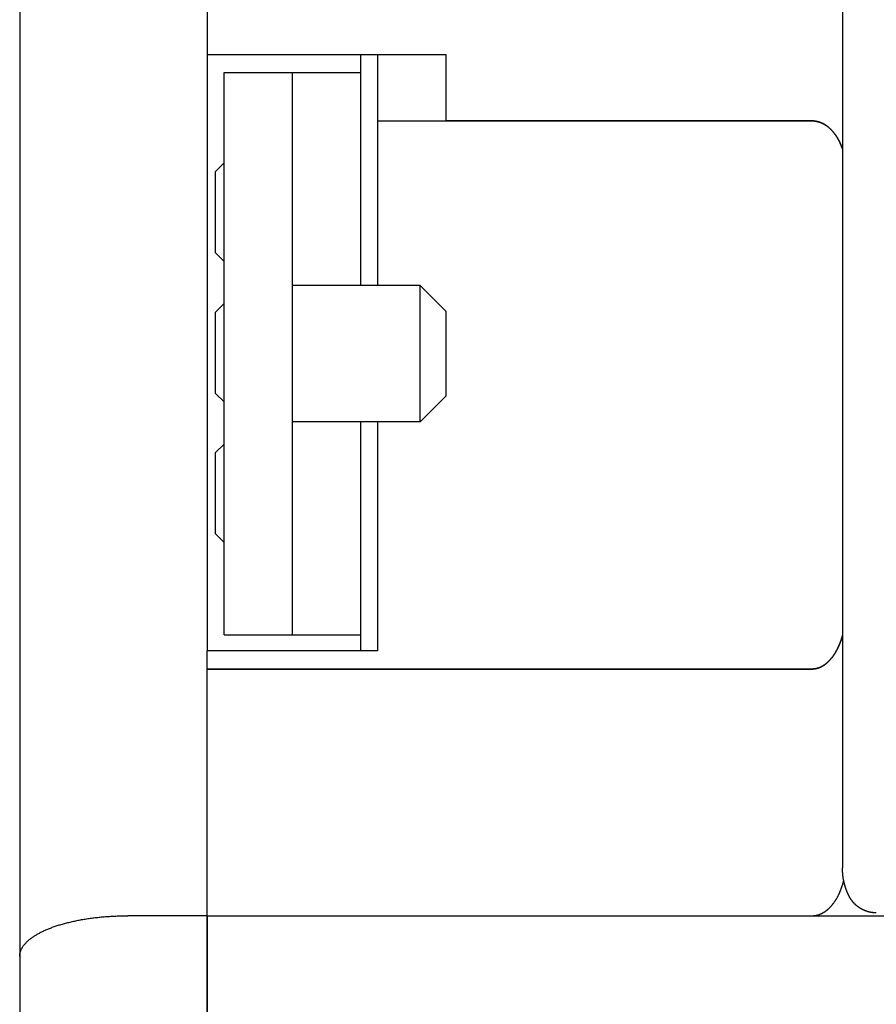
# Model space of a CAD drawing. Extents: x 1917 to 3682, y 1570 to 2675.
# Tile 2 of 166: x 1917 to 1968, y 1628 to 1686. Entities that reach past the tile are written whole.
import ezdxf

# ---------------------------------------------------------------- set-up
doc = ezdxf.new("R2010")
doc.units = 0
doc.header["$MEASUREMENT"] = 0
doc.layers.add('KF_SEQUENZA_5_NW_REAR', color=7, linetype='CONTINUOUS')
doc.layers.add('KF_SEQUENZA_5_NW_TOP', color=7, linetype='CONTINUOUS')

# ---------------------------------------------------------------- blocks, each defined once
blk = doc.blocks.new('KF_SEQUENZA_5_NW_TOP')
at = {"layer": 'KF_SEQUENZA_5_NW_TOP'}
for p, q in [((-184, 34.131), (-184, 16.011)), ((-173, 32.592), (-173, 12.485)), ((-135.714, 29.743), (-135.714, -30.181)), ((-173, 17.559), (-159, 17.559)), ((-164, 17.559), (-164, 16.499)), ((-163, 17.559), (-163, 13.666)), ((-159, 17.559), (-159, 13.666)), ((-172, -16.5), (-172, 16.5)), ((-172, 16.5), (-168, 16.5)), ((-168, 16.5), (-168, -16.5)), ((-164, 16.499), (-168, 16.499)), ((-164, 16.499), (-164, 11.5)), ((-184, 16.011), (-184, -19.024)), ((-163, 13.666), (-163, 12.495)), ((-163, 13.666), (-137.5, 13.666)), ((-137.5, 13.666), (-159, 13.666)), ((-173, 12.485), (-173, -14.838)), ((-163, 12.495), (-163, 4)), ((-172.5, 10.696), (-172, 11.196)), ((-164, 11.5), (-164, 4)), ((-172.5, 5.922), (-172.5, 10.696)), ((-172.5, 5.922), (-172, 5.422)), ((-160.5, 4), (-168, 4)), ((-160.5, -4), (-160.5, 4)), ((-159, 2.5), (-160.5, 4)), ((-172.5, 2.446), (-172, 2.946)), ((-172.5, -2.328), (-172.5, 2.446)), ((-159, 2.5), (-159, -2.5)), ((-172.5, -2.328), (-172, -2.828)), ((-159, -2.5), (-160.5, -4)), ((-160.5, -4), (-168, -4)), ((-164, -4), (-164, -11.5)), ((-163, -4), (-163, -14.828)), ((-172.5, -5.804), (-172, -5.304)), ((-172.5, -10.578), (-172.5, -5.804)), ((-172.5, -10.578), (-172, -11.078)), ((-164, -11.5), (-164, -16.501)), ((-173, -14.838), (-173, -17.441)), ((-163, -14.828), (-163, -17.441)), ((-172, -16.5), (-172, -16.501)), ((-172, -16.501), (-168, -16.501)), ((-168, -16.501), (-168, -16.5)), ((-168, -16.501), (-168, -16.507)), ((-168, -16.507), (-164, -16.507)), ((-164, -16.501), (-164, -17.441)), ((-164, -16.501), (-164, -16.501)), ((-163, -17.441), (-173, -17.441)), ((-173, -18.514), (-173, -17.441)), ((-184, -19.024), (-184, -35.388)), ((-173, -18.514), (-137.5, -18.514)), ((-173, -32.999), (-173, -18.514)), ((-137.5, -18.514), (-173, -18.514)), ((-173, -32.999), (-177.65, -32.999)), ((-173, -80.046), (-173, -32.999)), ((-173, -32.999), (-137.5, -32.999)), ((-173, -32.999), (-173, -65.55)), ((-137.5, -32.999), (-118.5, -32.999)), ((-184, -35.388), (-184, -80.046))]:
    blk.add_line(p, q, dxfattribs=at)
for points in [[(-137.5, 13.666, 0), (-137.483, 13.666, 0), (-137.466, 13.666, 0), (-137.448, 13.665, 0), (-137.431, 13.664, 0), (-137.414, 13.663, 0), (-137.397, 13.662, 0), (-137.379, 13.661, 0), (-137.362, 13.659, 0), (-137.345, 13.657, 0), (-137.328, 13.655, 0), (-137.311, 13.653, 0), (-137.293, 13.65, 0), (-137.276, 13.647, 0), (-137.259, 13.644, 0), (-137.242, 13.641, 0), (-137.225, 13.638, 0), (-137.208, 13.634, 0), (-137.191, 13.63, 0), (-137.174, 13.626, 0), (-137.157, 13.622, 0), (-137.14, 13.617, 0), (-137.123, 13.612, 0), (-137.106, 13.607, 0), (-137.089, 13.602, 0), (-137.072, 13.597, 0), (-137.055, 13.591, 0), (-137.039, 13.585, 0), (-137.022, 13.579, 0), (-137.005, 13.573, 0), (-136.988, 13.566, 0), (-136.972, 13.559, 0), (-136.955, 13.552, 0), (-136.938, 13.545, 0), (-136.922, 13.538, 0), (-136.905, 13.53, 0), (-136.889, 13.522, 0), (-136.873, 13.514, 0), (-136.856, 13.506, 0), (-136.84, 13.498, 0), (-136.824, 13.489, 0), (-136.807, 13.48, 0), (-136.791, 13.471, 0), (-136.775, 13.462, 0), (-136.759, 13.452, 0), (-136.743, 13.443, 0), (-136.727, 13.433, 0), (-136.711, 13.422, 0), (-136.696, 13.412, 0), (-136.68, 13.402, 0), (-136.664, 13.391, 0), (-136.648, 13.38, 0), (-136.633, 13.369, 0), (-136.617, 13.357, 0), (-136.602, 13.346, 0), (-136.587, 13.334, 0), (-136.571, 13.322, 0), (-136.556, 13.31, 0), (-136.541, 13.298, 0), (-136.526, 13.285, 0), (-136.511, 13.272, 0), (-136.496, 13.259, 0), (-136.481, 13.246, 0), (-136.466, 13.233, 0), (-136.451, 13.22, 0), (-136.437, 13.206, 0), (-136.422, 13.192, 0), (-136.408, 13.178, 0), (-136.393, 13.164, 0), (-136.379, 13.149, 0), (-136.365, 13.134, 0), (-136.351, 13.12, 0), (-136.336, 13.105, 0), (-136.322, 13.089, 0), (-136.309, 13.074, 0), (-136.295, 13.059, 0), (-136.281, 13.043, 0), (-136.267, 13.027, 0), (-136.254, 13.011, 0), (-136.24, 12.995, 0), (-136.227, 12.978, 0), (-136.214, 12.962, 0), (-136.201, 12.945, 0), (-136.188, 12.928, 0), (-136.175, 12.911, 0), (-136.162, 12.893, 0), (-136.149, 12.876, 0), (-136.136, 12.858, 0), (-136.124, 12.841, 0), (-136.111, 12.823, 0), (-136.099, 12.805, 0), (-136.087, 12.786, 0), (-136.075, 12.768, 0), (-136.062, 12.749, 0), (-136.051, 12.731, 0), (-136.039, 12.712, 0), (-136.027, 12.693, 0), (-136.015, 12.674, 0), (-136.004, 12.654, 0), (-135.992, 12.635, 0), (-135.981, 12.615, 0), (-135.97, 12.595, 0), (-135.959, 12.575, 0), (-135.948, 12.555, 0), (-135.937, 12.535, 0), (-135.927, 12.515, 0), (-135.916, 12.494, 0), (-135.905, 12.474, 0), (-135.895, 12.453, 0), (-135.885, 12.432, 0), (-135.875, 12.411, 0), (-135.865, 12.39, 0), (-135.855, 12.369, 0), (-135.845, 12.347, 0), (-135.836, 12.326, 0), (-135.826, 12.304, 0), (-135.817, 12.282, 0), (-135.807, 12.261, 0), (-135.798, 12.238, 0), (-135.789, 12.216, 0), (-135.78, 12.194, 0), (-135.772, 12.172, 0), (-135.763, 12.149, 0), (-135.755, 12.127, 0), (-135.746, 12.104, 0), (-135.738, 12.081, 0), (-135.73, 12.058, 0), (-135.722, 12.035, 0), (-135.714, 12.012, 0)], [(-135.714, 12.012, 0), (-135.722, 12.035, 0), (-135.73, 12.058, 0), (-135.738, 12.081, 0), (-135.746, 12.104, 0), (-135.755, 12.127, 0), (-135.763, 12.149, 0), (-135.772, 12.172, 0), (-135.78, 12.194, 0), (-135.789, 12.216, 0), (-135.798, 12.238, 0), (-135.807, 12.261, 0), (-135.817, 12.282, 0), (-135.826, 12.304, 0), (-135.836, 12.326, 0), (-135.845, 12.347, 0), (-135.855, 12.369, 0), (-135.865, 12.39, 0), (-135.875, 12.411, 0), (-135.885, 12.432, 0), (-135.895, 12.453, 0), (-135.905, 12.474, 0), (-135.916, 12.494, 0), (-135.927, 12.515, 0), (-135.937, 12.535, 0), (-135.948, 12.555, 0), (-135.959, 12.575, 0), (-135.97, 12.595, 0), (-135.981, 12.615, 0), (-135.992, 12.635, 0), (-136.004, 12.654, 0), (-136.015, 12.674, 0), (-136.027, 12.693, 0), (-136.039, 12.712, 0), (-136.051, 12.731, 0), (-136.062, 12.749, 0), (-136.075, 12.768, 0), (-136.087, 12.786, 0), (-136.099, 12.805, 0), (-136.111, 12.823, 0), (-136.124, 12.841, 0), (-136.136, 12.858, 0), (-136.149, 12.876, 0), (-136.162, 12.893, 0), (-136.175, 12.911, 0), (-136.188, 12.928, 0), (-136.201, 12.945, 0), (-136.214, 12.962, 0), (-136.227, 12.978, 0), (-136.24, 12.995, 0), (-136.254, 13.011, 0), (-136.267, 13.027, 0), (-136.281, 13.043, 0), (-136.295, 13.059, 0), (-136.309, 13.074, 0), (-136.322, 13.089, 0), (-136.336, 13.105, 0), (-136.351, 13.12, 0), (-136.365, 13.134, 0), (-136.379, 13.149, 0), (-136.393, 13.164, 0), (-136.408, 13.178, 0), (-136.422, 13.192, 0), (-136.437, 13.206, 0), (-136.451, 13.22, 0), (-136.466, 13.233, 0), (-136.481, 13.246, 0), (-136.496, 13.259, 0), (-136.511, 13.272, 0), (-136.526, 13.285, 0), (-136.541, 13.298, 0), (-136.556, 13.31, 0), (-136.571, 13.322, 0), (-136.587, 13.334, 0), (-136.602, 13.346, 0), (-136.617, 13.357, 0), (-136.633, 13.369, 0), (-136.648, 13.38, 0), (-136.664, 13.391, 0), (-136.68, 13.402, 0), (-136.696, 13.412, 0), (-136.711, 13.422, 0), (-136.727, 13.433, 0), (-136.743, 13.443, 0), (-136.759, 13.452, 0), (-136.775, 13.462, 0), (-136.791, 13.471, 0), (-136.807, 13.48, 0), (-136.824, 13.489, 0), (-136.84, 13.498, 0), (-136.856, 13.506, 0), (-136.873, 13.514, 0), (-136.889, 13.522, 0), (-136.905, 13.53, 0), (-136.922, 13.538, 0), (-136.938, 13.545, 0), (-136.955, 13.552, 0), (-136.972, 13.559, 0), (-136.988, 13.566, 0), (-137.005, 13.573, 0), (-137.022, 13.579, 0), (-137.039, 13.585, 0), (-137.055, 13.591, 0), (-137.072, 13.597, 0), (-137.089, 13.602, 0), (-137.106, 13.607, 0), (-137.123, 13.612, 0), (-137.14, 13.617, 0), (-137.157, 13.622, 0), (-137.174, 13.626, 0), (-137.191, 13.63, 0), (-137.208, 13.634, 0), (-137.225, 13.638, 0), (-137.242, 13.641, 0), (-137.259, 13.644, 0), (-137.276, 13.647, 0), (-137.293, 13.65, 0), (-137.311, 13.653, 0), (-137.328, 13.655, 0), (-137.345, 13.657, 0), (-137.362, 13.659, 0), (-137.379, 13.661, 0), (-137.397, 13.662, 0), (-137.414, 13.663, 0), (-137.431, 13.664, 0), (-137.448, 13.665, 0), (-137.466, 13.666, 0), (-137.483, 13.666, 0), (-137.5, 13.666, 0)], [(-135.714, -16.55, 0), (-135.722, -16.578, 0), (-135.73, -16.605, 0), (-135.738, -16.632, 0), (-135.746, -16.659, 0), (-135.755, -16.686, 0), (-135.763, -16.713, 0), (-135.772, -16.74, 0), (-135.78, -16.766, 0), (-135.789, -16.793, 0), (-135.798, -16.819, 0), (-135.807, -16.845, 0), (-135.817, -16.871, 0), (-135.826, -16.897, 0), (-135.836, -16.923, 0), (-135.845, -16.948, 0), (-135.855, -16.974, 0), (-135.865, -16.999, 0), (-135.875, -17.024, 0), (-135.885, -17.049, 0), (-135.895, -17.074, 0), (-135.905, -17.098, 0), (-135.916, -17.123, 0), (-135.927, -17.147, 0), (-135.937, -17.171, 0), (-135.948, -17.195, 0), (-135.959, -17.219, 0), (-135.97, -17.243, 0), (-135.981, -17.266, 0), (-135.992, -17.29, 0), (-136.004, -17.313, 0), (-136.015, -17.336, 0), (-136.027, -17.358, 0), (-136.039, -17.381, 0), (-136.051, -17.403, 0), (-136.062, -17.426, 0), (-136.075, -17.448, 0), (-136.087, -17.47, 0), (-136.099, -17.491, 0), (-136.111, -17.513, 0), (-136.124, -17.534, 0), (-136.136, -17.555, 0), (-136.149, -17.576, 0), (-136.162, -17.597, 0), (-136.175, -17.617, 0), (-136.188, -17.637, 0), (-136.201, -17.658, 0), (-136.214, -17.677, 0), (-136.227, -17.697, 0), (-136.24, -17.717, 0), (-136.254, -17.736, 0), (-136.267, -17.755, 0), (-136.281, -17.774, 0), (-136.295, -17.793, 0), (-136.309, -17.811, 0), (-136.322, -17.829, 0), (-136.336, -17.847, 0), (-136.351, -17.865, 0), (-136.365, -17.883, 0), (-136.379, -17.9, 0), (-136.393, -17.917, 0), (-136.408, -17.934, 0), (-136.422, -17.951, 0), (-136.437, -17.967, 0), (-136.451, -17.984, 0), (-136.466, -18, 0), (-136.481, -18.015, 0), (-136.496, -18.031, 0), (-136.511, -18.046, 0), (-136.526, -18.061, 0), (-136.541, -18.076, 0), (-136.556, -18.091, 0), (-136.571, -18.105, 0), (-136.587, -18.12, 0), (-136.602, -18.134, 0), (-136.617, -18.147, 0), (-136.633, -18.161, 0), (-136.648, -18.174, 0), (-136.664, -18.187, 0), (-136.68, -18.2, 0), (-136.696, -18.212, 0), (-136.711, -18.225, 0), (-136.727, -18.237, 0), (-136.743, -18.248, 0), (-136.759, -18.26, 0), (-136.775, -18.271, 0), (-136.791, -18.282, 0), (-136.807, -18.293, 0), (-136.824, -18.303, 0), (-136.84, -18.314, 0), (-136.856, -18.324, 0), (-136.873, -18.334, 0), (-136.889, -18.343, 0), (-136.905, -18.352, 0), (-136.922, -18.361, 0), (-136.938, -18.37, 0), (-136.955, -18.379, 0), (-136.972, -18.387, 0), (-136.988, -18.395, 0), (-137.005, -18.403, 0), (-137.022, -18.41, 0), (-137.039, -18.418, 0), (-137.055, -18.424, 0), (-137.072, -18.431, 0), (-137.089, -18.438, 0), (-137.106, -18.444, 0), (-137.123, -18.45, 0), (-137.14, -18.456, 0), (-137.157, -18.461, 0), (-137.174, -18.466, 0), (-137.191, -18.471, 0), (-137.208, -18.476, 0), (-137.225, -18.48, 0), (-137.242, -18.484, 0), (-137.259, -18.488, 0), (-137.276, -18.491, 0), (-137.293, -18.495, 0), (-137.311, -18.498, 0), (-137.328, -18.501, 0), (-137.345, -18.503, 0), (-137.362, -18.505, 0), (-137.379, -18.507, 0), (-137.397, -18.509, 0), (-137.414, -18.511, 0), (-137.431, -18.512, 0), (-137.448, -18.513, 0), (-137.466, -18.513, 0), (-137.483, -18.514, 0), (-137.5, -18.514, 0)], [(-137.5, -18.514, 0), (-137.483, -18.514, 0), (-137.466, -18.513, 0), (-137.448, -18.513, 0), (-137.431, -18.512, 0), (-137.414, -18.511, 0), (-137.397, -18.509, 0), (-137.379, -18.507, 0), (-137.362, -18.505, 0), (-137.345, -18.503, 0), (-137.328, -18.501, 0), (-137.311, -18.498, 0), (-137.293, -18.495, 0), (-137.276, -18.491, 0), (-137.259, -18.488, 0), (-137.242, -18.484, 0), (-137.225, -18.48, 0), (-137.208, -18.476, 0), (-137.191, -18.471, 0), (-137.174, -18.466, 0), (-137.157, -18.461, 0), (-137.14, -18.456, 0), (-137.123, -18.45, 0), (-137.106, -18.444, 0), (-137.089, -18.438, 0), (-137.072, -18.431, 0), (-137.055, -18.424, 0), (-137.039, -18.418, 0), (-137.022, -18.41, 0), (-137.005, -18.403, 0), (-136.988, -18.395, 0), (-136.972, -18.387, 0), (-136.955, -18.379, 0), (-136.938, -18.37, 0), (-136.922, -18.361, 0), (-136.905, -18.352, 0), (-136.889, -18.343, 0), (-136.873, -18.334, 0), (-136.856, -18.324, 0), (-136.84, -18.314, 0), (-136.824, -18.303, 0), (-136.807, -18.293, 0), (-136.791, -18.282, 0), (-136.775, -18.271, 0), (-136.759, -18.26, 0), (-136.743, -18.248, 0), (-136.727, -18.237, 0), (-136.711, -18.225, 0), (-136.696, -18.212, 0), (-136.68, -18.2, 0), (-136.664, -18.187, 0), (-136.648, -18.174, 0), (-136.633, -18.161, 0), (-136.617, -18.147, 0), (-136.602, -18.134, 0), (-136.587, -18.12, 0), (-136.571, -18.105, 0), (-136.556, -18.091, 0), (-136.541, -18.076, 0), (-136.526, -18.061, 0), (-136.511, -18.046, 0), (-136.496, -18.031, 0), (-136.481, -18.015, 0), (-136.466, -18, 0), (-136.451, -17.984, 0), (-136.437, -17.967, 0), (-136.422, -17.951, 0), (-136.408, -17.934, 0), (-136.393, -17.917, 0), (-136.379, -17.9, 0), (-136.365, -17.883, 0), (-136.351, -17.865, 0), (-136.336, -17.847, 0), (-136.322, -17.829, 0), (-136.309, -17.811, 0), (-136.295, -17.793, 0), (-136.281, -17.774, 0), (-136.267, -17.755, 0), (-136.254, -17.736, 0), (-136.24, -17.717, 0), (-136.227, -17.697, 0), (-136.214, -17.677, 0), (-136.201, -17.658, 0), (-136.188, -17.637, 0), (-136.175, -17.617, 0), (-136.162, -17.597, 0), (-136.149, -17.576, 0), (-136.136, -17.555, 0), (-136.124, -17.534, 0), (-136.111, -17.513, 0), (-136.099, -17.491, 0), (-136.087, -17.47, 0), (-136.075, -17.448, 0), (-136.062, -17.426, 0), (-136.051, -17.403, 0), (-136.039, -17.381, 0), (-136.027, -17.358, 0), (-136.015, -17.336, 0), (-136.004, -17.313, 0), (-135.992, -17.29, 0), (-135.981, -17.266, 0), (-135.97, -17.243, 0), (-135.959, -17.219, 0), (-135.948, -17.195, 0), (-135.937, -17.171, 0), (-135.927, -17.147, 0), (-135.916, -17.123, 0), (-135.905, -17.098, 0), (-135.895, -17.074, 0), (-135.885, -17.049, 0), (-135.875, -17.024, 0), (-135.865, -16.999, 0), (-135.855, -16.974, 0), (-135.845, -16.948, 0), (-135.836, -16.923, 0), (-135.826, -16.897, 0), (-135.817, -16.871, 0), (-135.807, -16.845, 0), (-135.798, -16.819, 0), (-135.789, -16.793, 0), (-135.78, -16.766, 0), (-135.772, -16.74, 0), (-135.763, -16.713, 0), (-135.755, -16.686, 0), (-135.746, -16.659, 0), (-135.738, -16.632, 0), (-135.73, -16.605, 0), (-135.722, -16.578, 0), (-135.714, -16.55, 0)], [(-135.282, -31.926, 0), (-135.288, -31.914, 0), (-135.295, -31.903, 0), (-135.301, -31.891, 0), (-135.307, -31.88, 0), (-135.314, -31.868, 0), (-135.32, -31.856, 0), (-135.326, -31.845, 0), (-135.332, -31.833, 0), (-135.339, -31.821, 0), (-135.345, -31.809, 0), (-135.351, -31.797, 0), (-135.357, -31.785, 0), (-135.363, -31.773, 0), (-135.368, -31.761, 0), (-135.374, -31.749, 0), (-135.38, -31.736, 0), (-135.386, -31.724, 0), (-135.392, -31.712, 0), (-135.397, -31.7, 0), (-135.403, -31.687, 0), (-135.409, -31.675, 0), (-135.414, -31.663, 0), (-135.42, -31.65, 0), (-135.425, -31.637, 0), (-135.43, -31.625, 0), (-135.436, -31.612, 0), (-135.441, -31.6, 0), (-135.446, -31.587, 0), (-135.452, -31.574, 0), (-135.457, -31.561, 0), (-135.462, -31.549, 0), (-135.467, -31.536, 0), (-135.472, -31.523, 0), (-135.477, -31.51, 0), (-135.482, -31.497, 0), (-135.487, -31.484, 0), (-135.491, -31.471, 0), (-135.496, -31.458, 0), (-135.501, -31.445, 0), (-135.506, -31.432, 0), (-135.51, -31.419, 0), (-135.515, -31.405, 0), (-135.519, -31.392, 0), (-135.524, -31.379, 0), (-135.528, -31.366, 0), (-135.533, -31.352, 0), (-135.537, -31.339, 0), (-135.541, -31.326, 0), (-135.546, -31.312, 0), (-135.55, -31.299, 0), (-135.554, -31.285, 0), (-135.558, -31.272, 0), (-135.562, -31.258, 0), (-135.566, -31.244, 0), (-135.57, -31.231, 0), (-135.574, -31.217, 0), (-135.578, -31.203, 0), (-135.581, -31.19, 0), (-135.585, -31.176, 0), (-135.589, -31.162, 0), (-135.592, -31.148, 0), (-135.596, -31.135, 0), (-135.599, -31.121, 0), (-135.603, -31.107, 0), (-135.606, -31.093, 0), (-135.61, -31.079, 0), (-135.613, -31.065, 0), (-135.616, -31.051, 0), (-135.619, -31.037, 0), (-135.623, -31.023, 0), (-135.626, -31.009, 0), (-135.629, -30.995, 0), (-135.632, -30.981, 0), (-135.635, -30.967, 0), (-135.638, -30.953, 0), (-135.64, -30.938, 0), (-135.643, -30.924, 0), (-135.646, -30.91, 0), (-135.649, -30.896, 0), (-135.651, -30.882, 0), (-135.654, -30.867, 0), (-135.656, -30.853, 0), (-135.659, -30.839, 0), (-135.661, -30.824, 0), (-135.664, -30.81, 0), (-135.666, -30.796, 0), (-135.668, -30.781, 0), (-135.67, -30.767, 0), (-135.673, -30.752, 0), (-135.675, -30.738, 0), (-135.677, -30.724, 0), (-135.679, -30.709, 0), (-135.681, -30.695, 0), (-135.683, -30.68, 0), (-135.684, -30.666, 0), (-135.686, -30.651, 0), (-135.688, -30.637, 0), (-135.689, -30.622, 0), (-135.691, -30.607, 0), (-135.693, -30.593, 0), (-135.694, -30.578, 0), (-135.696, -30.564, 0), (-135.697, -30.549, 0), (-135.698, -30.534, 0), (-135.7, -30.52, 0), (-135.701, -30.505, 0), (-135.702, -30.49, 0), (-135.703, -30.476, 0), (-135.704, -30.461, 0), (-135.705, -30.446, 0), (-135.706, -30.432, 0), (-135.707, -30.417, 0), (-135.708, -30.402, 0), (-135.709, -30.388, 0), (-135.709, -30.373, 0), (-135.71, -30.358, 0), (-135.711, -30.343, 0), (-135.711, -30.329, 0), (-135.712, -30.314, 0), (-135.712, -30.299, 0), (-135.713, -30.284, 0), (-135.713, -30.27, 0), (-135.713, -30.255, 0), (-135.714, -30.24, 0), (-135.714, -30.225, 0), (-135.714, -30.211, 0), (-135.714, -30.196, 0), (-135.714, -30.181, 0)], [(-137.5, -32.999, 0), (-137.481, -32.999, 0), (-137.463, -32.999, 0), (-137.444, -32.998, 0), (-137.426, -32.997, 0), (-137.407, -32.996, 0), (-137.388, -32.994, 0), (-137.37, -32.992, 0), (-137.351, -32.99, 0), (-137.333, -32.988, 0), (-137.314, -32.985, 0), (-137.295, -32.982, 0), (-137.277, -32.979, 0), (-137.258, -32.975, 0), (-137.24, -32.971, 0), (-137.222, -32.967, 0), (-137.203, -32.963, 0), (-137.185, -32.958, 0), (-137.166, -32.953, 0), (-137.148, -32.948, 0), (-137.13, -32.942, 0), (-137.111, -32.937, 0), (-137.093, -32.931, 0), (-137.075, -32.924, 0), (-137.057, -32.918, 0), (-137.039, -32.911, 0), (-137.02, -32.904, 0), (-137.002, -32.896, 0), (-136.984, -32.888, 0), (-136.966, -32.88, 0), (-136.948, -32.872, 0), (-136.931, -32.863, 0), (-136.913, -32.855, 0), (-136.895, -32.846, 0), (-136.877, -32.836, 0), (-136.86, -32.827, 0), (-136.842, -32.817, 0), (-136.824, -32.806, 0), (-136.807, -32.796, 0), (-136.789, -32.785, 0), (-136.772, -32.774, 0), (-136.755, -32.763, 0), (-136.737, -32.752, 0), (-136.72, -32.74, 0), (-136.703, -32.728, 0), (-136.686, -32.715, 0), (-136.669, -32.703, 0), (-136.652, -32.69, 0), (-136.635, -32.677, 0), (-136.619, -32.664, 0), (-136.602, -32.65, 0), (-136.585, -32.636, 0), (-136.569, -32.622, 0), (-136.552, -32.608, 0), (-136.536, -32.593, 0), (-136.52, -32.578, 0), (-136.504, -32.563, 0), (-136.487, -32.548, 0), (-136.471, -32.532, 0), (-136.456, -32.516, 0), (-136.44, -32.5, 0), (-136.424, -32.484, 0), (-136.408, -32.468, 0), (-136.393, -32.451, 0), (-136.377, -32.434, 0), (-136.362, -32.416, 0), (-136.347, -32.399, 0), (-136.331, -32.381, 0), (-136.316, -32.363, 0), (-136.301, -32.345, 0), (-136.287, -32.327, 0), (-136.272, -32.308, 0), (-136.257, -32.289, 0), (-136.243, -32.27, 0), (-136.228, -32.251, 0), (-136.214, -32.231, 0), (-136.2, -32.211, 0), (-136.186, -32.191, 0), (-136.172, -32.171, 0), (-136.158, -32.151, 0), (-136.144, -32.13, 0), (-136.13, -32.109, 0), (-136.117, -32.088, 0), (-136.103, -32.067, 0), (-136.09, -32.046, 0), (-136.077, -32.024, 0), (-136.064, -32.002, 0), (-136.051, -31.98, 0), (-136.038, -31.958, 0), (-136.026, -31.936, 0), (-136.013, -31.913, 0), (-136.001, -31.89, 0), (-135.988, -31.867, 0), (-135.976, -31.844, 0), (-135.964, -31.821, 0), (-135.952, -31.797, 0), (-135.941, -31.773, 0), (-135.929, -31.75, 0), (-135.918, -31.725, 0), (-135.906, -31.701, 0), (-135.895, -31.677, 0), (-135.884, -31.652, 0), (-135.873, -31.627, 0), (-135.862, -31.602, 0), (-135.852, -31.577, 0), (-135.841, -31.552, 0), (-135.831, -31.527, 0), (-135.821, -31.501, 0), (-135.811, -31.476, 0), (-135.801, -31.45, 0), (-135.791, -31.424, 0), (-135.782, -31.397, 0), (-135.772, -31.371, 0), (-135.763, -31.345, 0), (-135.754, -31.318, 0), (-135.745, -31.291, 0), (-135.736, -31.264, 0), (-135.727, -31.237, 0), (-135.719, -31.21, 0), (-135.71, -31.183, 0), (-135.702, -31.156, 0), (-135.694, -31.128, 0), (-135.686, -31.1, 0), (-135.678, -31.073, 0), (-135.671, -31.045, 0), (-135.663, -31.017, 0), (-135.656, -30.989, 0), (-135.649, -30.96, 0), (-135.642, -30.932, 0)], [(-133.73, -32.829, 0), (-133.744, -32.829, 0), (-133.759, -32.829, 0), (-133.774, -32.829, 0), (-133.788, -32.828, 0), (-133.803, -32.828, 0), (-133.818, -32.827, 0), (-133.833, -32.826, 0), (-133.847, -32.825, 0), (-133.862, -32.824, 0), (-133.877, -32.823, 0), (-133.891, -32.822, 0), (-133.906, -32.821, 0), (-133.92, -32.819, 0), (-133.935, -32.817, 0), (-133.95, -32.816, 0), (-133.964, -32.814, 0), (-133.979, -32.812, 0), (-133.993, -32.81, 0), (-134.008, -32.807, 0), (-134.023, -32.805, 0), (-134.037, -32.803, 0), (-134.051, -32.8, 0), (-134.066, -32.797, 0), (-134.08, -32.794, 0), (-134.095, -32.791, 0), (-134.109, -32.788, 0), (-134.124, -32.785, 0), (-134.138, -32.782, 0), (-134.152, -32.779, 0), (-134.166, -32.775, 0), (-134.181, -32.771, 0), (-134.195, -32.767, 0), (-134.209, -32.764, 0), (-134.223, -32.76, 0), (-134.237, -32.755, 0), (-134.251, -32.751, 0), (-134.266, -32.747, 0), (-134.28, -32.742, 0), (-134.294, -32.738, 0), (-134.307, -32.733, 0), (-134.321, -32.728, 0), (-134.335, -32.723, 0), (-134.349, -32.718, 0), (-134.363, -32.713, 0), (-134.377, -32.708, 0), (-134.39, -32.703, 0), (-134.404, -32.697, 0), (-134.417, -32.691, 0), (-134.431, -32.686, 0), (-134.445, -32.68, 0), (-134.458, -32.674, 0), (-134.471, -32.668, 0), (-134.485, -32.662, 0), (-134.498, -32.656, 0), (-134.511, -32.649, 0), (-134.524, -32.643, 0), (-134.538, -32.636, 0), (-134.551, -32.629, 0), (-134.564, -32.623, 0), (-134.577, -32.616, 0), (-134.59, -32.609, 0), (-134.602, -32.602, 0), (-134.615, -32.594, 0), (-134.628, -32.587, 0), (-134.641, -32.579, 0), (-134.653, -32.572, 0), (-134.666, -32.564, 0), (-134.678, -32.556, 0), (-134.691, -32.549, 0), (-134.703, -32.541, 0), (-134.715, -32.533, 0), (-134.728, -32.524, 0), (-134.74, -32.516, 0), (-134.752, -32.508, 0), (-134.764, -32.499, 0), (-134.776, -32.491, 0), (-134.788, -32.482, 0), (-134.8, -32.473, 0), (-134.811, -32.465, 0), (-134.823, -32.456, 0), (-134.835, -32.447, 0), (-134.846, -32.437, 0), (-134.857, -32.428, 0), (-134.869, -32.419, 0), (-134.88, -32.409, 0), (-134.891, -32.4, 0), (-134.902, -32.39, 0), (-134.913, -32.38, 0), (-134.924, -32.371, 0), (-134.935, -32.361, 0), (-134.946, -32.351, 0), (-134.957, -32.341, 0), (-134.967, -32.331, 0), (-134.978, -32.32, 0), (-134.988, -32.31, 0), (-134.999, -32.3, 0), (-135.009, -32.289, 0), (-135.019, -32.279, 0), (-135.029, -32.268, 0), (-135.04, -32.257, 0), (-135.049, -32.246, 0), (-135.059, -32.236, 0), (-135.069, -32.224, 0), (-135.079, -32.214, 0), (-135.088, -32.202, 0), (-135.098, -32.191, 0), (-135.107, -32.18, 0), (-135.116, -32.168, 0), (-135.126, -32.157, 0), (-135.135, -32.145, 0), (-135.144, -32.134, 0), (-135.153, -32.122, 0), (-135.162, -32.11, 0), (-135.17, -32.099, 0), (-135.179, -32.087, 0), (-135.187, -32.075, 0), (-135.196, -32.063, 0), (-135.204, -32.051, 0), (-135.212, -32.038, 0), (-135.22, -32.026, 0), (-135.229, -32.014, 0), (-135.236, -32.002, 0), (-135.244, -31.989, 0), (-135.252, -31.977, 0), (-135.26, -31.964, 0), (-135.267, -31.951, 0), (-135.274, -31.939, 0), (-135.282, -31.926, 0)], [(-184, -35.388, 0), (-184, -35.359, 0), (-183.998, -35.33, 0), (-183.996, -35.3, 0), (-183.992, -35.271, 0), (-183.988, -35.242, 0), (-183.983, -35.213, 0), (-183.977, -35.183, 0), (-183.969, -35.154, 0), (-183.961, -35.125, 0), (-183.952, -35.096, 0), (-183.942, -35.067, 0), (-183.931, -35.038, 0), (-183.919, -35.009, 0), (-183.907, -34.98, 0), (-183.893, -34.951, 0), (-183.878, -34.922, 0), (-183.862, -34.894, 0), (-183.846, -34.865, 0), (-183.828, -34.836, 0), (-183.81, -34.808, 0), (-183.79, -34.779, 0), (-183.77, -34.751, 0), (-183.749, -34.723, 0), (-183.727, -34.695, 0), (-183.703, -34.667, 0), (-183.68, -34.639, 0), (-183.655, -34.611, 0), (-183.629, -34.583, 0), (-183.602, -34.556, 0), (-183.575, -34.529, 0), (-183.546, -34.501, 0), (-183.517, -34.474, 0), (-183.486, -34.447, 0), (-183.455, -34.42, 0), (-183.423, -34.393, 0), (-183.39, -34.367, 0), (-183.357, -34.34, 0), (-183.322, -34.314, 0), (-183.287, -34.288, 0), (-183.25, -34.262, 0), (-183.213, -34.236, 0), (-183.175, -34.211, 0), (-183.136, -34.185, 0), (-183.097, -34.16, 0), (-183.056, -34.135, 0), (-183.015, -34.11, 0), (-182.973, -34.086, 0), (-182.93, -34.061, 0), (-182.886, -34.037, 0), (-182.842, -34.013, 0), (-182.796, -33.989, 0), (-182.75, -33.965, 0), (-182.704, -33.942, 0), (-182.656, -33.918, 0), (-182.608, -33.895, 0), (-182.559, -33.873, 0), (-182.509, -33.85, 0), (-182.458, -33.828, 0), (-182.407, -33.806, 0), (-182.355, -33.784, 0), (-182.302, -33.762, 0), (-182.249, -33.741, 0), (-182.195, -33.72, 0), (-182.14, -33.699, 0), (-182.085, -33.678, 0), (-182.029, -33.658, 0), (-181.972, -33.638, 0), (-181.914, -33.618, 0), (-181.856, -33.599, 0), (-181.798, -33.579, 0), (-181.738, -33.56, 0), (-181.678, -33.541, 0), (-181.618, -33.523, 0), (-181.557, -33.505, 0), (-181.495, -33.487, 0), (-181.433, -33.469, 0), (-181.37, -33.452, 0), (-181.306, -33.435, 0), (-181.242, -33.418, 0), (-181.178, -33.402, 0), (-181.113, -33.386, 0), (-181.047, -33.37, 0), (-180.981, -33.354, 0), (-180.915, -33.339, 0), (-180.847, -33.324, 0), (-180.78, -33.309, 0), (-180.712, -33.295, 0), (-180.643, -33.281, 0), (-180.574, -33.268, 0), (-180.505, -33.254, 0), (-180.435, -33.241, 0), (-180.365, -33.228, 0), (-180.294, -33.216, 0), (-180.223, -33.204, 0), (-180.152, -33.192, 0), (-180.08, -33.181, 0), (-180.008, -33.17, 0), (-179.935, -33.159, 0), (-179.862, -33.149, 0), (-179.789, -33.139, 0), (-179.716, -33.129, 0), (-179.642, -33.12, 0), (-179.568, -33.111, 0), (-179.493, -33.102, 0), (-179.419, -33.094, 0), (-179.344, -33.086, 0), (-179.268, -33.078, 0), (-179.193, -33.071, 0), (-179.117, -33.064, 0), (-179.041, -33.057, 0), (-178.965, -33.051, 0), (-178.889, -33.045, 0), (-178.812, -33.039, 0), (-178.736, -33.034, 0), (-178.659, -33.029, 0), (-178.582, -33.025, 0), (-178.505, -33.021, 0), (-178.427, -33.017, 0), (-178.35, -33.014, 0), (-178.272, -33.011, 0), (-178.195, -33.008, 0), (-178.117, -33.006, 0), (-178.039, -33.004, 0), (-177.962, -33.002, 0), (-177.884, -33.001, 0), (-177.806, -33, 0), (-177.728, -32.999, 0), (-177.65, -32.999, 0)]]:
    blk.add_polyline3d(points, dxfattribs=at)

msp = doc.modelspace()

# ---------------------------------------------------------------- block references
at = {"layer": 'KF_SEQUENZA_5_NW_REAR'}
msp.add_blockref('KF_SEQUENZA_5_NW_TOP', (2101.415, 1666.27), dxfattribs=at)

doc.saveas('drawing.dxf')
